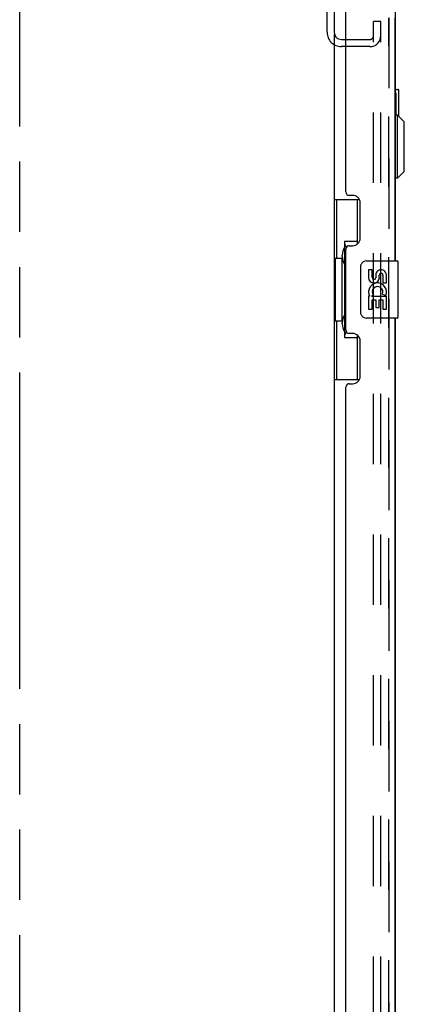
# Model space of a CAD drawing. Header units: inches. Extents: x 0 to 224, y 0 to 145.
# Tile 7 of 41: x 27.88 to 34.61, y 98.29 to 115.52. Entities that reach past the tile are written whole.
import ezdxf

# ---------------------------------------------------------------- set-up
doc = ezdxf.new("R2010")
doc.units = ezdxf.units.IN
doc.header["$LTSCALE"] = 12.302632
doc.header["$MEASUREMENT"] = 0
doc.linetypes.add('HIDDEN', pattern=[0.2, 0.1, -0.1])
doc.linetypes.add('PHANTOM', pattern=[0.8, 0.45, -0.05, 0.1, -0.05, 0.1, -0.05])
doc.layers.get('0').update_dxf_attribs({"linetype": 'CONTINUOUS'})
for name, color, linetype in [('DEFAULT_2', 8, 'HIDDEN'), ('DOOR_2_ASSEMBLY', 7, 'CONTINUOUS'), ('DOOR_3_ASSEMBLY', 7, 'CONTINUOUS'), ('EXD_DOOR_ASSEMBLY', 7, 'CONTINUOUS'), ('MAIN_DOOR_ASSEMBLY', 7, 'CONTINUOUS')]:
    doc.layers.add(name, color=color, linetype=linetype)

msp = doc.modelspace()

# ---------------------------------------------------------------- linework, layer by layer
at = {"color": 7, "linetype": 'PHANTOM'}
msp.add_line((27.881, 44.758), (27.881, 121.329), dxfattribs=at)
at = {"color": 7, "linetype": 'Continuous'}
for p, q in [((33.256, 115.305), (33.256, 118.299)), ((33.381, 118.299), (33.381, 115.299)), ((33.381, 115.268), (33.381, 53.83)), ((33.506, 115.174), (33.585, 115.174))]:
    msp.add_line(p, q, dxfattribs=at)
msp.add_arc((33.506, 115.299), 0.125, 180, 270, dxfattribs=at)
at = {"layer": 'DEFAULT_2', "color": 8, "linetype": 'HIDDEN'}
for p, q in [((34.069, 53.611), (34.069, 115.486)), ((34.194, 115.486), (34.069, 115.486)), ((34.194, 115.486), (34.069, 115.486)), ((34.194, 53.611), (34.194, 115.486)), ((33.585, 115.174), (34.006, 115.174)), ((34.006, 115.049), (33.506, 115.049)), ((34.006, 115.049), (33.506, 115.049))]:
    msp.add_line(p, q, dxfattribs=at)
for centre, radius, start, end in [((33.506, 115.299), 0.25, 180, 270), ((34.006, 115.236), 0.188, 270, 360), ((34.006, 115.236), 0.0625, 270, 360)]:
    msp.add_arc(centre, radius, start, end, dxfattribs=at)
at = {"layer": 'DOOR_2_ASSEMBLY', "color": 8, "linetype": 'HIDDEN'}
msp.add_line((34.335, 115.552), (34.335, 53.545), dxfattribs=at)
at = {"layer": 'DOOR_3_ASSEMBLY', "color": 3, "linetype": 'Continuous'}
for p, q in [((33.585, 112.506), (33.585, 115.675)), ((34.439, 115.552), (34.439, 111.299)), ((33.705, 112.446), (33.645, 112.446)), ((33.835, 111.696), (33.835, 112.316)), ((33.585, 110.091), (33.585, 111.506)), ((33.645, 111.566), (33.705, 111.566)), ((34.439, 110.299), (34.439, 93.799)), ((33.705, 110.031), (33.645, 110.031)), ((33.835, 109.281), (33.835, 109.901)), ((33.585, 95.006), (33.585, 109.091)), ((33.645, 109.151), (33.705, 109.151))]:
    msp.add_line(p, q, dxfattribs=at)
at = {"layer": 'DOOR_3_ASSEMBLY', "color": 8, "linetype": 'HIDDEN'}
msp.add_line((34.335, 53.545), (34.335, 115.552), dxfattribs=at)
at = {"layer": 'DOOR_3_ASSEMBLY', "color": 7, "linetype": 'Continuous'}
for p, q in [((33.381, 112.374), (33.822, 112.374)), ((33.42, 112.374), (33.42, 111.349)), ((33.785, 112.374), (33.785, 111.594)), ((33.558, 111.639), (33.558, 109.959)), ((33.785, 111.639), (33.558, 111.639)), ((33.398, 111.349), (33.398, 110.249)), ((33.398, 111.349), (33.521, 111.349)), ((33.521, 111.379), (33.521, 111.4)), ((33.521, 110.249), (33.521, 111.349)), ((33.944, 111.299), (34.484, 111.299)), ((34.499, 110.314), (34.499, 111.284)), ((33.844, 110.399), (33.844, 111.199)), ((33.982, 111.145), (33.982, 111.008)), ((34.045, 111.145), (33.982, 111.145)), ((34.045, 111.008), (34.045, 111.145)), ((34.11, 111.071), (34.11, 111.002)), ((34.17, 111.008), (34.17, 111.05)), ((34.233, 111.05), (34.233, 110.914)), ((34.296, 110.914), (34.296, 111.05)), ((34.233, 110.914), (34.296, 110.914)), ((33.982, 110.683), (33.982, 110.453)), ((34, 110.683), (33.982, 110.683)), ((34.034, 110.683), (34.062, 110.703)), ((34.034, 110.683), (34.296, 110.683)), ((34.045, 110.453), (34.045, 110.621)), ((34.045, 110.621), (34.11, 110.621)), ((34.11, 110.621), (34.11, 110.485)), ((34.17, 110.485), (34.17, 110.621)), ((34.17, 110.621), (34.233, 110.621)), ((34.225, 110.719), (34.283, 110.694)), ((34.233, 110.621), (34.233, 110.453)), ((34.296, 110.453), (34.296, 110.683)), ((33.982, 110.453), (34.045, 110.453)), ((34.11, 110.485), (34.17, 110.485)), ((34.233, 110.453), (34.296, 110.453)), ((33.398, 110.249), (33.521, 110.249)), ((33.42, 110.249), (33.42, 109.224)), ((34.484, 110.299), (33.944, 110.299)), ((33.521, 110.198), (33.521, 110.219)), ((33.558, 109.959), (33.785, 109.959)), ((33.785, 110.004), (33.785, 109.224)), ((33.381, 109.224), (33.822, 109.224))]:
    msp.add_line(p, q, dxfattribs=at)
for points in [[(33.558, 111.615), (33.558, 111.612), (33.559, 111.608), (33.56, 111.604), (33.561, 111.6), (33.563, 111.595), (33.565, 111.59), (33.567, 111.584), (33.57, 111.578), (33.574, 111.572), (33.577, 111.565), (33.582, 111.558), (33.586, 111.55), (33.592, 111.541), (33.594, 111.538)], [(33.844, 111.199), (33.844, 111.205), (33.845, 111.211), (33.846, 111.218), (33.847, 111.224), (33.849, 111.229), (33.851, 111.235)], [(33.851, 110.363), (33.849, 110.368), (33.847, 110.374), (33.846, 110.38), (33.845, 110.386), (33.844, 110.393), (33.844, 110.399)], [(33.594, 110.06), (33.592, 110.056), (33.586, 110.048), (33.582, 110.04), (33.577, 110.033), (33.574, 110.026), (33.57, 110.019), (33.567, 110.013), (33.565, 110.008), (33.563, 110.003), (33.561, 109.998), (33.56, 109.994), (33.559, 109.99), (33.558, 109.986), (33.558, 109.983)]]:
    msp.add_lwpolyline(points, dxfattribs=at)
at = {"layer": 'DOOR_3_ASSEMBLY', "color": 3, "linetype": 'Continuous'}
for centre, radius, start, end in [((33.645, 112.506), 0.06, 180, 270), ((33.705, 112.316), 0.13, 0, 90), ((33.705, 111.696), 0.13, 270, 360), ((33.645, 111.506), 0.06, 90, 180), ((33.645, 110.091), 0.06, 180, 270), ((33.705, 109.901), 0.13, 0, 90), ((33.705, 109.281), 0.13, 270, 360), ((33.645, 109.091), 0.06, 90, 180)]:
    msp.add_arc(centre, radius, start, end, dxfattribs=at)
at = {"layer": 'DOOR_3_ASSEMBLY', "color": 7, "linetype": 'Continuous'}
for centre, radius, start, end in [((33.944, 111.199), 0.1, 90, 158.7946), ((34.484, 111.284), 0.015, 0, 90), ((34.202, 111.05), 0.0943, 68.6999, 167.4338), ((34.202, 111.05), 0.0943, 0, 68.6704), ((34.076, 111.008), 0.0943, 180, 360), ((34.076, 111.008), 0.0314, 180, 261.2295), ((34.075, 111.013), 0.0362, 263.4285, 341.7628), ((34.202, 111.05), 0.0314, 0, 180.0485), ((34.136, 110.757), 0.154, 161.4199, 206.1963), ((34.139, 110.757), 0.157, 336.5966, 161.8791), ((34.139, 110.757), 0.0943, 336.5966, 215.1122), ((34.139, 110.757), 0.157, 205.737, 207.8532), ((33.944, 110.399), 0.1, 201.205, 270), ((34.484, 110.314), 0.015, 270, 360)]:
    msp.add_arc(centre, radius, start, end, dxfattribs=at)
for centre, start_param, end_param in [((33.625, 111.389), 0.699287, 1.51401), ((33.625, 111.389), -4.655602, -3.84088), ((33.625, 110.208), 0.699287, 1.51401), ((33.625, 110.208), -4.655602, -3.84088)]:
    msp.add_ellipse(centre, major_axis=(0, 0.18), ratio=0.579493, start_param=start_param, end_param=end_param, dxfattribs=at)
at = {"layer": 'EXD_DOOR_ASSEMBLY', "color": 3, "linetype": 'Continuous'}
for p, q in [((34.449, 118.182), (34.449, 111.299)), ((34.449, 110.299), (34.449, 93.799))]:
    msp.add_line(p, q, dxfattribs=at)
at = {"layer": 'EXD_DOOR_ASSEMBLY', "color": 7, "linetype": 'Continuous'}
for p, q in [((34.449, 114.301), (34.494, 114.301)), ((34.509, 113.829), (34.509, 114.286)), ((34.462, 113.85), (34.462, 114.201)), ((34.488, 113.85), (34.449, 113.85)), ((34.488, 112.748), (34.488, 113.85)), ((34.607, 113.732), (34.488, 113.85)), ((34.607, 112.866), (34.607, 113.732)), ((34.607, 112.866), (34.488, 112.748)), ((34.488, 112.748), (34.449, 112.748))]:
    msp.add_line(p, q, dxfattribs=at)
msp.add_lwpolyline([(34.462, 114.201), (34.462, 114.208), (34.463, 114.214), (34.463, 114.22), (34.463, 114.226), (34.464, 114.232), (34.464, 114.238)], dxfattribs=at)
for centre, start, end in [((34.464, 114.286), 90, 180), ((34.494, 114.286), 0, 90)]:
    msp.add_arc(centre, 0.015, start, end, dxfattribs=at)
at = {"layer": 'MAIN_DOOR_ASSEMBLY', "color": 8, "linetype": 'HIDDEN'}
msp.add_line((34.335, 115.552), (34.335, 53.545), dxfattribs=at)

doc.saveas('drawing.dxf')
